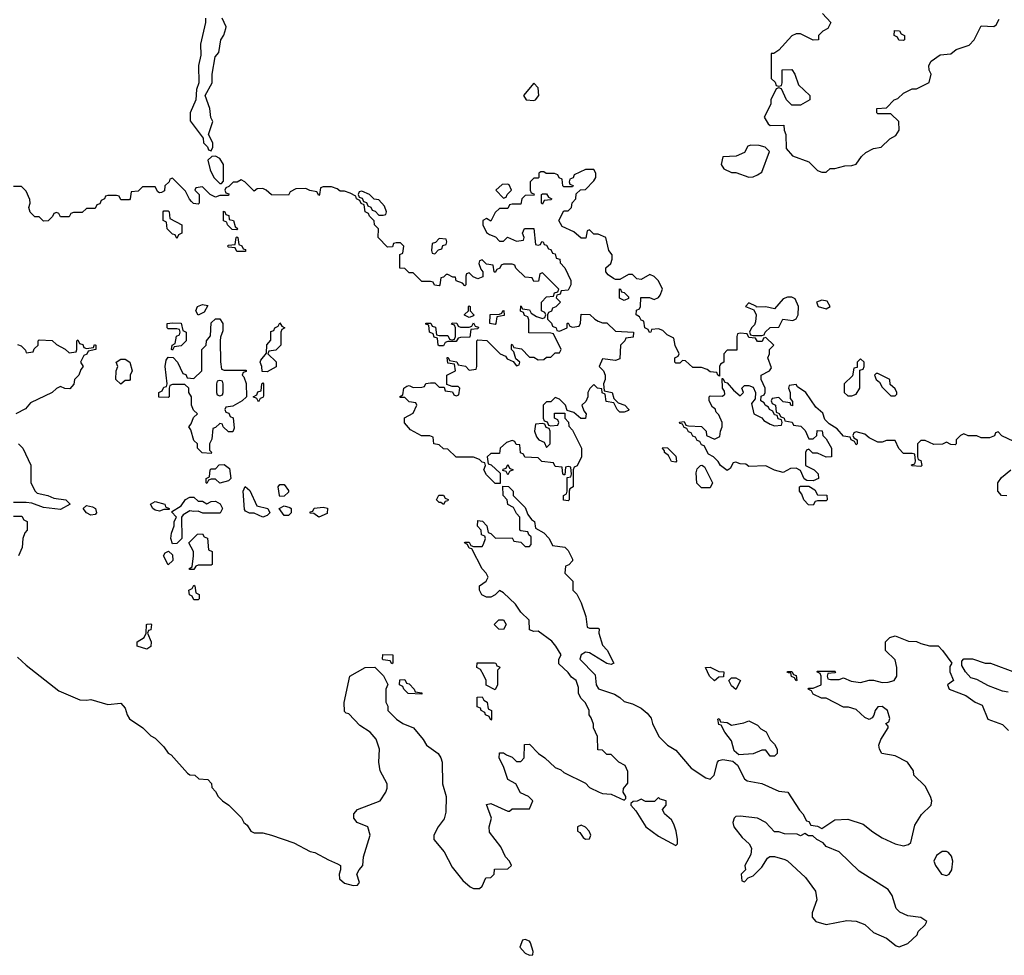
# Model space of a CAD drawing. Header units: inches. Extents: x 2769379 to 2883802, y 684208 to 828654.
# Tile 190 of 256: x 2803560 to 2808138, y 805412 to 809763. Entities that reach past the tile are written whole.
import ezdxf

# ---------------------------------------------------------------- set-up
doc = ezdxf.new("R2010")
doc.units = ezdxf.units.IN
doc.header["$MEASUREMENT"] = 0
doc.layers.add('C8800', color=7, linetype='Continuous')

msp = doc.modelspace()

# ---------------------------------------------------------------- linework, layer by layer
at = {"layer": 'C8800', "color": 2, "elevation": 2}
for points in [[(2804422.8, 809770), (2804422.8, 809750), (2804401, 809650), (2804402, 809598), (2804391, 809550), (2804392, 809470), (2804382, 809438), (2804378, 809390), (2804352, 809330), (2804352.7, 809292.7), (2804412.7, 809212.7), (2804414, 809190), (2804432.7, 809172.7), (2804438, 809158), (2804450, 809154), (2804458, 809170), (2804458, 809190), (2804438, 809230), (2804458, 809290), (2804449.1, 809309.1), (2804444, 809350), (2804422, 809410), (2804455.3, 809470), (2804454, 809510), (2804469.2, 809590), (2804485.2, 809610), (2804495.3, 809670), (2804508.9, 809691.1), (2804518, 809722), (2804519, 809730), (2804501.2, 809770)], [(2807292.7, 809792.7), (2807332, 809750), (2807316.9, 809723.1), (2807294, 809710), (2807274, 809690), (2807274, 809670), (2807250, 809668), (2807190, 809698), (2807170, 809698), (2807150, 809688.7), (2807090, 809622), (2807066, 809606), (2807054, 809606), (2807054, 809490), (2807072.7, 809472.7), (2807078, 809458), (2807090, 809454), (2807102, 809458), (2807106, 809470), (2807106, 809530), (2807150, 809531.3), (2807164.7, 809510), (2807180.7, 809460.7), (2807234, 809410), (2807234, 809390), (2807190, 809366), (2807150, 809366), (2807126, 809390), (2807102, 809442), (2807090, 809446), (2807078, 809442), (2807052, 809390), (2807052, 809370), (2807022, 809310), (2807039.6, 809279.6), (2807050, 809272), (2807112.7, 809272.7), (2807114, 809250), (2807122, 809230), (2807123.6, 809163.6), (2807154, 809130), (2807230, 809102), (2807270, 809062), (2807290, 809054), (2807310, 809054), (2807328.4, 809071.6), (2807350, 809072), (2807396.4, 809083.6), (2807430, 809084.7), (2807448.9, 809091.1), (2807473.6, 809126.4), (2807494, 809146), (2807530, 809164.7), (2807566, 809170), (2807606, 809210), (2807634.6, 809225.4), (2807648.7, 809250), (2807648, 809290), (2807610, 809326), (2807550, 809326), (2807546, 809330), (2807546, 809350), (2807590, 809354), (2807626, 809390), (2807643.1, 809396.9), (2807670, 809422), (2807710, 809442), (2807730, 809442), (2807788.4, 809471.6), (2807798, 809510), (2807788.4, 809528.4), (2807788, 809550), (2807798, 809570), (2807840.4, 809599.6), (2807890, 809604.7), (2807914.6, 809625.4), (2807975.5, 809644.5), (2807998, 809670), (2808030, 809734), (2808090, 809732), (2808100.4, 809739.6), (2808114.6, 809765.4)], [(2808182, 807802), (2808127.3, 807827.3), (2808110, 807846), (2808098, 807842), (2808092, 807828), (2808070, 807818), (2808030, 807818), (2808010, 807828), (2807970, 807828), (2807950, 807838), (2807934, 807830), (2807914, 807810), (2807914, 807790), (2807910, 807786), (2807890, 807788), (2807870, 807798), (2807851.1, 807788.9), (2807810, 807788), (2807770, 807806), (2807750, 807806), (2807734, 807790), (2807734, 807730), (2807738, 807718), (2807750, 807714), (2807754, 807690), (2807750, 807686), (2807708.4, 807688.4), (2807707.3, 807692.7), (2807722, 807698), (2807726, 807710), (2807722, 807742), (2807710, 807746), (2807670, 807746), (2807648.4, 807768.4), (2807630, 807806), (2807590, 807806), (2807570, 807798), (2807550, 807798), (2807510, 807818), (2807490, 807835.3), (2807450, 807846), (2807438, 807842), (2807434, 807830), (2807438, 807818), (2807454, 807810), (2807454, 807790), (2807450, 807786), (2807442, 807802), (2807426, 807810), (2807422, 807822), (2807390, 807826), (2807360.4, 807860.4), (2807323.1, 807883.1), (2807304, 807904), (2807293.6, 807933.6), (2807262, 807962), (2807215.3, 808030), (2807176.4, 808056.4), (2807170, 808066), (2807138, 808062), (2807134, 808050), (2807142, 808030), (2807142, 808002), (2807152.7, 807987.3), (2807152.7, 807967.3), (2807146, 807970), (2807142, 807982), (2807110, 807986), (2807090, 808006), (2807058, 808002), (2807054, 807990), (2807058, 807978), (2807074, 807970), (2807078, 807938), (2807092, 807932), (2807098, 807918), (2807114, 807910), (2807118, 807898), (2807151.6, 807891.6), (2807158, 807878), (2807192.7, 807872.7), (2807212.7, 807852.7), (2807230, 807814), (2807250, 807814), (2807266, 807830), (2807267.3, 807852.7), (2807291.6, 807851.6), (2807294, 807830), (2807310, 807814), (2807334, 807770), (2807334, 807730), (2807310, 807728), (2807270, 807748), (2807248, 807748), (2807230, 807766), (2807218, 807762), (2807214, 807750), (2807214, 807690), (2807254, 807670), (2807272, 807652), (2807274, 807630), (2807250, 807618), (2807220.4, 807620.4), (2807207.3, 807627.3), (2807190, 807666), (2807170, 807678), (2807143.6, 807676.4), (2807110, 807658), (2807070, 807668.7), (2807030, 807688.7), (2806950, 807686), (2806936.4, 807696.4), (2806910, 807698), (2806890, 807706), (2806878, 807702), (2806863.6, 807676.4), (2806850, 807666), (2806818, 807690), (2806808.4, 807708.4), (2806786, 807730), (2806763.1, 807743.1), (2806742, 807782), (2806730, 807786), (2806722, 807802), (2806710, 807806), (2806702, 807822), (2806690, 807826), (2806682, 807842), (2806670, 807846), (2806662, 807862), (2806650, 807866), (2806642, 807882), (2806630, 807886), (2806628, 807892), (2806650, 807894), (2806658, 807878), (2806670, 807874), (2806730, 807872), (2806752, 807850), (2806754, 807830), (2806790, 807812), (2806815.3, 807824.7), (2806818, 807850), (2806826, 807870), (2806826, 807890), (2806810, 807926), (2806798, 807938), (2806794, 807954), (2806782, 807962), (2806766, 807990), (2806766, 808010), (2806770, 808014), (2806827.3, 808012.7), (2806838, 808022), (2806836.4, 808036.4), (2806828, 808050), (2806826, 808094), (2806830, 808094), (2806838, 808078), (2806850, 808074), (2806879.6, 808039.6), (2806910, 808014), (2806926, 808030), (2806918, 808050), (2806930, 808062), (2806950, 808062), (2806970, 808054), (2806982, 808030), (2806979.6, 808000.4), (2806962, 807978), (2806974, 807930), (2807011.3, 807911.3), (2807019.6, 807899.6), (2807050, 807882), (2807070, 807874), (2807102, 807878), (2807106, 807890), (2807102, 807902), (2807087.3, 807907.3), (2807082, 807922), (2807070, 807926), (2807062, 807942), (2807046, 807950), (2807042, 807962), (2807026, 807970), (2807022, 807982), (2807006, 807990), (2807007.3, 808012.7), (2807022, 808018), (2807026, 808030), (2807026, 808050), (2807008, 808090), (2807008, 808110), (2807046, 808130), (2807055.3, 808144.7), (2807038, 808190), (2807046, 808210), (2807046, 808230), (2807066, 808250), (2807030, 808286), (2807018, 808282), (2807012.7, 808267.3), (2806990, 808266), (2806982, 808282), (2806950, 808286), (2806942, 808302), (2806910, 808306), (2806898, 808302), (2806894, 808290), (2806894, 808226), (2806850, 808226), (2806834, 808210), (2806834, 808170), (2806818, 808162), (2806814, 808150), (2806814, 808106), (2806806, 808110), (2806802, 808122), (2806770, 808126), (2806756.4, 808136.4), (2806730, 808146), (2806690, 808146), (2806656.4, 808176.4), (2806642, 808178), (2806630, 808166), (2806610, 808166), (2806606, 808170), (2806606, 808190), (2806622, 808198), (2806626, 808210), (2806608.4, 808248.4), (2806602, 808282), (2806570, 808298), (2806550, 808318), (2806530, 808326), (2806498, 808322), (2806494, 808310), (2806488.4, 808308.4), (2806482, 808322), (2806466, 808330), (2806462, 808362), (2806450, 808366), (2806442, 808382), (2806426, 808390), (2806427.3, 808412.7), (2806442, 808418), (2806446, 808430), (2806448.7, 808471.3), (2806488.4, 808471.6), (2806510, 808462), (2806530, 808472), (2806538, 808482), (2806548.7, 808510), (2806530, 808548.7), (2806510, 808568.7), (2806490, 808579), (2806450, 808555.3), (2806430, 808558), (2806410, 808578), (2806399, 808579), (2806390, 808579), (2806350, 808555.3), (2806330, 808555.3), (2806320.2, 808560.2), (2806296.4, 808576.4), (2806286, 808590), (2806286, 808610), (2806308, 808630), (2806314, 808650), (2806314, 808670), (2806299, 808690), (2806286, 808750), (2806250, 808766), (2806230, 808766), (2806210, 808786), (2806198, 808782), (2806192.7, 808747.3), (2806170, 808748), (2806136.4, 808776.4), (2806082, 808802), (2806066, 808830), (2806090, 808874), (2806110, 808874), (2806126, 808890), (2806128.4, 808911.6), (2806146, 808930), (2806147.3, 808952.7), (2806167.3, 808972.7), (2806190, 808974), (2806230, 809014), (2806238, 809030), (2806238, 809050), (2806230, 809066), (2806190, 809066), (2806138, 809042), (2806132.7, 809027.3), (2806118, 809022), (2806114, 809010), (2806118, 808998), (2806132.7, 808992.7), (2806130, 808986), (2806090, 808986), (2806086, 808990), (2806082, 809022), (2806068, 809028), (2806062, 809042), (2806047.3, 809047.3), (2806008, 809048), (2805996.4, 809056.4), (2805983.6, 809056.4), (2805974, 809050), (2805974, 809030), (2805970, 809026), (2805950, 809026), (2805934, 809010), (2805934, 808970), (2805938, 808958), (2805950, 808954), (2805952.7, 808947.3), (2805910, 808946), (2805894, 808930), (2805890, 808906), (2805850, 808906), (2805838, 808902), (2805830, 808886), (2805790, 808886), (2805770, 808866), (2805750, 808826), (2805730, 808838), (2805714, 808830), (2805714, 808810), (2805730, 808774), (2805743.6, 808763.6), (2805772.7, 808752.7), (2805790, 808734), (2805810, 808734), (2805828, 808752), (2805870, 808734), (2805902, 808738), (2805906, 808750), (2805898, 808770), (2805907.3, 808792.7), (2805950, 808792), (2805958, 808718), (2805970, 808714), (2805982, 808718), (2805988, 808732), (2805994, 808730), (2805998, 808718), (2806010, 808714), (2806018, 808698), (2806030, 808694), (2806038, 808678), (2806050, 808674), (2806054, 808654), (2806072, 808650), (2806072.7, 808632.7), (2806094, 808610), (2806122, 808550), (2806122, 808530), (2806110, 808506), (2806078, 808502), (2806072.7, 808487.3), (2806058, 808482), (2806054, 808470), (2806074, 808450), (2806052.7, 808427.3), (2806038, 808422), (2806032.7, 808407.3), (2806018, 808402), (2806014, 808390), (2806014, 808370), (2806032.7, 808352.7), (2806038, 808338), (2806054, 808330), (2806058, 808318), (2806070, 808314), (2806106, 808330), (2806106, 808350), (2806110, 808354), (2806118, 808338), (2806130, 808334), (2806162, 808338), (2806167.3, 808352.7), (2806170, 808394), (2806211.6, 808391.6), (2806234, 808370), (2806250, 808362), (2806270, 808354), (2806290, 808354), (2806330, 808314), (2806414, 808310), (2806412.7, 808287.3), (2806378, 808282), (2806374, 808270), (2806354, 808250), (2806350, 808186), (2806330, 808178), (2806270, 808186), (2806254, 808150), (2806274, 808130), (2806282, 808110), (2806282, 808090), (2806274, 808070), (2806278, 808038), (2806314, 808030), (2806322, 808002), (2806342, 807982), (2806374, 807970), (2806392, 807950), (2806390, 807946), (2806370, 807938), (2806350, 807938), (2806338, 807950), (2806322, 807982), (2806287.3, 807987.3), (2806282, 808022), (2806268.4, 808028.4), (2806266, 808046), (2806246, 808050), (2806230, 808066), (2806211.6, 808048.4), (2806202, 808030), (2806202, 808010), (2806192.7, 807987.3), (2806174, 807970), (2806183.6, 807943.6), (2806194, 807930), (2806190, 807908), (2806168.4, 807908.4), (2806136.4, 807936.4), (2806106, 807946), (2806098, 807970), (2806070, 807998), (2806050, 808006), (2806030, 807986), (2806010, 807986), (2805994, 807970), (2805994, 807910), (2805998, 807898), (2806012.7, 807892.7), (2806018, 807878), (2806030, 807874), (2806062, 807878), (2806066, 807890), (2806062, 807902), (2806046, 807910), (2806047.3, 807932.7), (2806094, 807934), (2806094, 807910), (2806111.6, 807891.6), (2806112.7, 807872.7), (2806130, 807854), (2806172, 807770), (2806172, 807730), (2806151.6, 807688.4), (2806138, 807682), (2806134, 807670), (2806134, 807590), (2806118, 807582), (2806114, 807570), (2806114, 807530), (2806110, 807526), (2806088.9, 807528.9), (2806088, 807550), (2806102, 807558), (2806106, 807570), (2806106, 807634), (2806122, 807638), (2806126, 807650), (2806122, 807682), (2806110, 807686), (2806098, 807682), (2806094, 807646), (2806090, 807646), (2806086, 807650), (2806082, 807682), (2806050, 807686), (2806042, 807702), (2805988.4, 807708.4), (2805970, 807726), (2805908.4, 807728.4), (2805902, 807742), (2805888.4, 807748.4), (2805886, 807786), (2805868.4, 807788.4), (2805862, 807802), (2805850, 807806), (2805823.6, 807796.4), (2805794, 807770), (2805790, 807746), (2805750, 807746), (2805734, 807730), (2805738, 807698), (2805752.7, 807692.7), (2805794, 807654), (2805794, 807606), (2805770, 807606), (2805730, 807646), (2805718, 807670), (2805726, 807690), (2805722, 807702), (2805710, 807706), (2805698, 807718), (2805670, 807728), (2805590, 807728), (2805550, 807766), (2805530, 807768), (2805510, 807786), (2805486, 807790), (2805482, 807822), (2805467.3, 807827.3), (2805428.4, 807828.4), (2805376.4, 807856.4), (2805348.4, 807888.4), (2805348.4, 807911.6), (2805390, 807934), (2805406, 807970), (2805402, 807982), (2805370, 807986), (2805350, 808006), (2805330, 808006), (2805326, 808010), (2805342, 808018), (2805346, 808050), (2805360.4, 808059.6), (2805370, 808062), (2805390, 808052), (2805430, 808054), (2805442, 808058), (2805448.4, 808071.6), (2805470, 808074), (2805490, 808074), (2805510, 808054), (2805534, 808054), (2805538, 808038), (2805572.7, 808032.7), (2805578, 808018), (2805590, 808014), (2805602, 808018), (2805606, 808050), (2805598, 808058), (2805570, 808058), (2805546, 808066), (2805546, 808110), (2805586, 808130), (2805582, 808162), (2805550, 808166), (2805548, 808192), (2805552.7, 808192.7), (2805558, 808178), (2805592.7, 808172.7), (2805598, 808158), (2805632.7, 808152.7), (2805650, 808134), (2805682, 808138), (2805686, 808150), (2805686, 808270), (2805690, 808274), (2805731.6, 808271.6), (2805794, 808210), (2805818, 808198), (2805826.4, 808186.4), (2805854, 808174), (2805870, 808154), (2805882, 808158), (2805886, 808170), (2805866, 808186), (2805858, 808218), (2805846, 808230), (2805846, 808250), (2805850, 808254), (2805858, 808238), (2805892.7, 808232.7), (2805930, 808194), (2805950, 808194), (2805970, 808182), (2805996.4, 808183.6), (2806010, 808194), (2806030, 808194), (2806050, 808214), (2806070, 808214), (2806078, 808230), (2806042, 808302), (2806030, 808306), (2805927.3, 808307.3), (2805927.3, 808367.3), (2805922, 808382), (2805907.3, 808387.3), (2805902, 808402), (2805888, 808408), (2805890, 808432), (2805898, 808418), (2805930, 808414), (2805938, 808398), (2805963.6, 808383.6), (2805990, 808374), (2806002, 808378), (2806006, 808390), (2806002, 808402), (2805986, 808410), (2805986, 808450), (2806010, 808474), (2806042, 808478), (2806047.3, 808492.7), (2806062, 808498), (2806066, 808510), (2805990, 808586), (2805978, 808582), (2805972.7, 808547.3), (2805950, 808546), (2805942, 808562), (2805910, 808566), (2805867.3, 808607.3), (2805862, 808622), (2805850, 808626), (2805810, 808626), (2805798, 808622), (2805792.7, 808607.3), (2805778, 808602), (2805770, 808588), (2805766, 808590), (2805762, 808622), (2805730, 808626), (2805710, 808646), (2805698, 808642), (2805694, 808630), (2805703.6, 808603.6), (2805714, 808590), (2805712.7, 808567.3), (2805690, 808558), (2805668, 808568), (2805650, 808586), (2805638, 808582), (2805634, 808570), (2805634, 808530), (2805630, 808526), (2805618, 808538), (2805588.9, 808548.9), (2805586, 808566), (2805574, 808566), (2805550, 808578), (2805542, 808578), (2805530, 808566), (2805518, 808562), (2805514, 808530), (2805510, 808526), (2805488.4, 808528.4), (2805482, 808542), (2805470, 808546), (2805430, 808546), (2805390, 808586), (2805370, 808586), (2805350, 808606), (2805327.3, 808607.3), (2805328, 808672), (2805342, 808678), (2805346, 808710), (2805330, 808726), (2805310, 808726), (2805298, 808722), (2805292.7, 808707.3), (2805270, 808706), (2805226, 808750), (2805228, 808790), (2805208.7, 808808.7), (2805207.3, 808827.3), (2805186, 808850), (2805182, 808862), (2805166, 808870), (2805162, 808902), (2805148, 808908), (2805142, 808922), (2805126, 808930), (2805122, 808942), (2805096.4, 808956.4), (2805070, 808966), (2805050, 808966), (2805036.4, 808976.4), (2805010, 808986), (2804970, 808986), (2804958, 808982), (2804954, 808950), (2804950, 808946), (2804942, 808962), (2804908.4, 808968.4), (2804890, 808978), (2804843.6, 808976.4), (2804818, 808962), (2804810, 808948), (2804730, 808948.7), (2804706, 808970), (2804690, 808978), (2804663.6, 808976.4), (2804650, 808966), (2804606, 809010), (2804590, 809018), (2804571.6, 809008.4), (2804552.7, 809007.3), (2804532.7, 808987.3), (2804518, 808982), (2804514, 808970), (2804518, 808958), (2804532.7, 808952.7), (2804530, 808946), (2804490, 808946), (2804470, 808938), (2804446, 808950), (2804410, 808986), (2804378, 808982), (2804374, 808970), (2804394, 808950), (2804394, 808910), (2804390, 808906), (2804368.4, 808908.4), (2804358, 808918), (2804348.4, 808928.4), (2804330, 808966), (2804270, 809026), (2804258, 809022), (2804254, 809010), (2804234, 808990), (2804232.7, 808967.3), (2804219.6, 808960.4), (2804210, 808958), (2804202, 808962), (2804190, 808986), (2804130, 808986), (2804110, 808966), (2804078, 808962), (2804074, 808930), (2804070, 808926), (2804030, 808926), (2804022, 808942), (2804010, 808946), (2803970, 808946), (2803958, 808942), (2803954, 808930), (2803938, 808922), (2803932.7, 808907.3), (2803918, 808902), (2803910, 808886), (2803870, 808886), (2803850, 808866), (2803810, 808866), (2803798, 808862), (2803790, 808846), (2803750, 808846), (2803742, 808862), (2803730, 808866), (2803718, 808862), (2803712.7, 808847.3), (2803691.6, 808828.4), (2803670, 808826), (2803650, 808846), (2803630, 808846), (2803608.4, 808868.4), (2803602, 808890), (2803608, 808910), (2803607.3, 808927.3), (2803590, 808966), (2803567.3, 808987.3), (2803530, 808988)], [(2803550, 808252), (2803566.4, 808246.4), (2803586.4, 808226.4), (2803590, 808214), (2803622, 808218), (2803627.3, 808232.7), (2803646, 808250), (2803646, 808270), (2803650, 808274), (2803710, 808272), (2803730, 808252), (2803771.6, 808231.6), (2803790, 808214), (2803822, 808218), (2803826, 808230), (2803826, 808270), (2803830, 808274), (2803838, 808258), (2803852.7, 808252.7), (2803858, 808238), (2803870, 808234), (2803902, 808238), (2803907.3, 808252.7), (2803914, 808250), (2803914, 808230), (2803878, 808222), (2803872, 808208), (2803858, 808202), (2803842, 808170), (2803854, 808150), (2803843.6, 808136.4), (2803834, 808110), (2803814, 808090), (2803811.6, 808068.4), (2803792.7, 808047.3), (2803770, 808048), (2803750, 808058), (2803730, 808048), (2803710.9, 808029.1), (2803610, 807982), (2803586, 807954), (2803542, 807930)], [(2803554, 807790), (2803574, 807770), (2803611.6, 807691.6), (2803612, 807610), (2803632, 807570), (2803641, 807561), (2803690, 807551), (2803718, 807538), (2803774, 807530), (2803794, 807510), (2803750, 807485.2), (2803670, 807495.3), (2803615.3, 807515.3), (2803590, 807518), (2803530, 807518)], [(2808150, 807548.7), (2808126, 807550), (2808108, 807570), (2808108.7, 807610), (2808125.6, 807634.4), (2808168, 807670)], [(2803550, 806798.8), (2803590, 806761), (2803742, 806642), (2803839.6, 806599.6), (2803870, 806598), (2803890, 806602), (2803970, 806578), (2804030, 806584.7), (2804050, 806562), (2804058.8, 806530), (2804070, 806511.3), (2804132, 806470), (2804170, 806432), (2804190, 806422), (2804230, 806382), (2804250, 806352), (2804263.6, 806343.6), (2804339.6, 806259.6), (2804350, 806252), (2804374, 806250), (2804392.7, 806232.7), (2804434, 806230), (2804451.6, 806211.6), (2804452.7, 806192.7), (2804470, 806174), (2804482, 806150), (2804502, 806130), (2804532, 806110), (2804591.1, 806051.1), (2804602, 806030), (2804616.9, 806016.9), (2804634, 805990), (2804650, 805982), (2804690, 805982), (2804730, 805971), (2804834.6, 805934.6), (2804910, 805894.8), (2804932, 805890), (2804995.3, 805855.3), (2805038, 805838), (2805052, 805830), (2805052, 805810), (2805044.9, 805790), (2805047, 805767), (2805070, 805748), (2805110, 805736), (2805130, 805738), (2805139, 805750), (2805128, 805790), (2805138, 805810), (2805155.3, 805830), (2805159, 805870), (2805188.7, 805970), (2805178, 806010), (2805129.2, 806030), (2805112.7, 806050), (2805112.7, 806070), (2805130, 806090.5), (2805235.3, 806130), (2805262, 806170), (2805268.7, 806190), (2805268.7, 806210), (2805236, 806270), (2805229.3, 806310), (2805232.7, 806370), (2805217.5, 806417.5), (2805190, 806449.2), (2805140.7, 806480.7), (2805090, 806535.3), (2805078, 806538), (2805070, 806546), (2805068.4, 806588.4), (2805095.3, 806710), (2805166, 806750), (2805211.6, 806751.6), (2805251.3, 806711.3), (2805272, 806672), (2805262, 806650), (2805262, 806590), (2805272, 806570), (2805272, 806550), (2805312, 806510), (2805342, 806490), (2805390.6, 806470.6), (2805436.1, 806416.1), (2805451, 806390), (2805506, 806350), (2805518, 806330), (2805524.7, 806310), (2805526, 806210), (2805542, 806150), (2805541.6, 806078.4), (2805532.8, 806047.2), (2805506, 806010), (2805484.7, 805970), (2805486, 805950), (2805533, 805893), (2805570, 805822), (2805619.6, 805759.6), (2805654, 805730), (2805670, 805722), (2805690, 805722), (2805698, 805722), (2805710, 805734), (2805727.3, 805772.7), (2805750, 805774), (2805766, 805790), (2805767.3, 805812.7), (2805830, 805814), (2805846, 805830), (2805838, 805850), (2805818, 805870), (2805796.4, 805916.4), (2805744, 805984), (2805742, 806010), (2805754, 806050), (2805730, 806114), (2805750, 806118), (2805830, 806082), (2805838, 806082), (2805850, 806094), (2805930, 806094), (2805946, 806130), (2805926, 806150), (2805888, 806168), (2805866, 806210), (2805829, 806229), (2805808.7, 806290), (2805788.9, 806328.9), (2805790, 806354), (2805810, 806354), (2805823.6, 806343.6), (2805850, 806334), (2805870, 806314), (2805890, 806314), (2805906, 806330), (2805907.3, 806392.7), (2805930, 806394), (2805972, 806350), (2806002, 806330), (2806050, 806284.7), (2806075.3, 806275.3), (2806090, 806262), (2806190, 806212), (2806210, 806192), (2806254, 806170), (2806270, 806164.7), (2806310, 806162), (2806370, 806134), (2806378, 806142), (2806378, 806150), (2806366, 806170), (2806367.3, 806187.3), (2806387.3, 806212.7), (2806387.3, 806267.3), (2806375.3, 806295.3), (2806346, 806310), (2806310, 806346), (2806290, 806346), (2806270, 806366), (2806247.3, 806367.3), (2806246, 806430), (2806228, 806470), (2806227.3, 806487.3), (2806216.4, 806516.4), (2806208, 806530), (2806208, 806550), (2806190, 806586), (2806170, 806606), (2806158, 806630), (2806158, 806658), (2806148, 806690), (2806125.6, 806705.6), (2806110, 806728), (2806067.3, 806767.3), (2806066, 806790), (2806078, 806810), (2806053.2, 806850), (2806033.4, 806873.4), (2805970, 806919), (2805950, 806918), (2805930, 806926), (2805928, 806970), (2805890, 807008), (2805864.7, 807044.7), (2805810, 807098), (2805790, 807108), (2805770, 807088), (2805750, 807078), (2805730, 807078), (2805708.9, 807088.9), (2805698, 807110), (2805698, 807130), (2805728.4, 807151.6), (2805738, 807170), (2805728.7, 807190), (2805709.4, 807209.4), (2805662, 807302), (2805650, 807306), (2805642, 807322), (2805628.7, 807330), (2805630, 807334), (2805650, 807334), (2805658, 807318), (2805670, 807314), (2805710, 807314), (2805716.4, 807323.6), (2805726, 807350), (2805722, 807362), (2805707.3, 807367.3), (2805706, 807390), (2805688.4, 807408.4), (2805690, 807434), (2805711.1, 807431.1), (2805732, 807410), (2805738, 807378), (2805750, 807374), (2805772.7, 807352.7), (2805850, 807354), (2805858, 807338), (2805890, 807334), (2805910, 807314), (2805930, 807314), (2805938, 807322), (2805938, 807358), (2805927.3, 807367.3), (2805922, 807382), (2805890, 807386), (2805886, 807390), (2805886, 807450), (2805870, 807466), (2805855.3, 807495.3), (2805828.9, 807508.9), (2805826, 807530), (2805808, 807550), (2805806, 807594), (2805832.7, 807592.7), (2805854, 807570), (2805854, 807550), (2805910, 807494), (2805922, 807462), (2805939.6, 807439.6), (2805954, 807430), (2805958, 807398), (2805996.9, 807376.9), (2806022, 807350), (2806038, 807318), (2806094, 807310), (2806110, 807294), (2806130, 807254), (2806130, 807246), (2806112.7, 807227.3), (2806098, 807222), (2806094, 807190), (2806132, 807152), (2806132, 807110), (2806150.9, 807090.9), (2806170.7, 807050.7), (2806192.7, 806987.3), (2806198, 806938), (2806210, 806934), (2806250, 806934), (2806254, 806930), (2806252, 806910), (2806270, 806854), (2806291, 806831), (2806322, 806770), (2806310, 806764), (2806289.4, 806769.4), (2806210, 806819), (2806190, 806822), (2806171.1, 806808.9), (2806164.7, 806790), (2806235.9, 806715.9), (2806241, 806670), (2806250.8, 806650.8), (2806326, 806626), (2806351.1, 806611.1), (2806370, 806592), (2806410, 806582), (2806450, 806562), (2806478, 806538), (2806495.3, 806515.3), (2806502, 806490), (2806532, 806430), (2806572, 806390), (2806610, 806366), (2806682.3, 806282.3), (2806750, 806237.3), (2806770, 806230.8), (2806789.2, 806250), (2806804, 806310), (2806810, 806318), (2806830, 806322.8), (2806875.3, 806315.3), (2806896.8, 806296.8), (2806930, 806232), (2806942.8, 806222.8), (2807010, 806211), (2807090, 806176), (2807131.1, 806171.1), (2807186.4, 806086.4), (2807202, 806070), (2807218, 806038), (2807230, 806034), (2807238, 806018), (2807270, 806012), (2807290, 806002), (2807350, 806042), (2807410, 806044.7), (2807482, 806022), (2807526.2, 805986.2), (2807570, 805958.8), (2807630, 805931), (2807670, 805921), (2807692.9, 805927.1), (2807703.1, 805936.9), (2807722, 806018), (2807753.6, 806066.4), (2807798, 806110), (2807802, 806130), (2807795.3, 806150), (2807770, 806198), (2807718, 806250), (2807715.3, 806270), (2807688, 806310), (2807630, 806339), (2807568, 806350), (2807558, 806370), (2807555.3, 806390), (2807564.7, 806415.3), (2807598, 806470), (2807598, 806478), (2807588, 806490), (2807602, 806498), (2807606, 806514), (2807595.3, 806550), (2807570, 806568.7), (2807550, 806568), (2807538, 806550), (2807531.6, 806528.4), (2807523.6, 806516.4), (2807510, 806508), (2807490, 806518), (2807450, 806555.3), (2807414, 806566), (2807390, 806566), (2807310, 806608), (2807288.4, 806608.4), (2807250, 806626), (2807242, 806642), (2807226, 806650), (2807230, 806654), (2807250, 806654), (2807286, 806670), (2807286, 806710), (2807282, 806722), (2807266, 806730), (2807270, 806734), (2807350, 806734), (2807354, 806730), (2807350, 806726), (2807318, 806722), (2807314, 806710), (2807318, 806698), (2807330, 806694), (2807370, 806694), (2807390, 806702), (2807426.4, 806686.4), (2807470, 806681), (2807510, 806692), (2807530, 806692), (2807570, 806681), (2807598, 806682), (2807626, 806690), (2807638, 806710), (2807638, 806750), (2807630, 806786), (2807586, 806830), (2807586, 806870), (2807606, 806890), (2807630, 806898), (2807692.7, 806872.7), (2807730, 806872), (2807750, 806862), (2807790, 806852), (2807830, 806852), (2807851.3, 806830), (2807894, 806770), (2807885.4, 806754.6), (2807884.7, 806730), (2807902, 806690), (2807874, 806670), (2807882, 806650), (2807959.8, 806619.8), (2808002, 806590), (2808034.8, 806574.8), (2808062, 806510), (2808130, 806484.7), (2808158, 806458)], [(2803530, 807454), (2803570, 807454), (2803578, 807438), (2803594, 807430), (2803594, 807390), (2803583.6, 807376.4), (2803574, 807350), (2803571.6, 807308.4), (2803554, 807270)], [(2808156.2, 806636.2), (2808130, 806640.9), (2808065.1, 806665.1), (2808010, 806694), (2807982, 806702), (2807958, 806730), (2807940.4, 806760.4), (2807940.4, 806779.6), (2807950, 806791.3), (2807990, 806791.3), (2808050, 806771.3), (2808074, 806770), (2808190, 806726.8)]]:
    msp.add_lwpolyline(points, dxfattribs=at)
for points in [[(2807670, 809666), (2807648.4, 809668.4), (2807642, 809682), (2807626, 809690), (2807627.3, 809712.7), (2807651.6, 809711.6), (2807658, 809698), (2807674, 809690), (2807674, 809670)], [(2805950, 809468), (2805902, 809410), (2805914, 809390), (2805950, 809386.8), (2805958, 809390), (2805974, 809410), (2805970, 809446)], [(2806959.6, 809180.4), (2806945.4, 809174.6), (2806930, 809146), (2806891.6, 809128.4), (2806830, 809126), (2806822, 809090), (2806834, 809070), (2806870, 809052), (2806890, 809052), (2806950, 809031.3), (2806970, 809032), (2806990, 809042), (2807010, 809054), (2807046, 809150), (2807026, 809170), (2806998, 809178)], [(2804470, 809128), (2804452.7, 809127.3), (2804434, 809110), (2804445.4, 809065.4), (2804462, 809030), (2804490, 809002), (2804498, 809002), (2804507.3, 809012.7), (2804508, 809090), (2804490, 809118)], [(2805830, 808998), (2805803.6, 808996.4), (2805774, 808970), (2805810, 808934), (2805822, 808938), (2805826, 808950), (2805846, 808970), (2805835.3, 808995.3)], [(2805150, 808966), (2805138, 808962), (2805134, 808950), (2805138, 808938), (2805152.7, 808932.7), (2805158, 808918), (2805172.7, 808912.7), (2805178, 808898), (2805192, 808892), (2805198, 808878), (2805212.7, 808872.7), (2805230, 808854), (2805250, 808854), (2805262, 808858), (2805266, 808870), (2805256.4, 808896.4), (2805230, 808926), (2805208, 808928), (2805186, 808950)], [(2805990, 808906), (2805986, 808910), (2805986, 808950), (2805990, 808954), (2806010, 808954), (2806018, 808938), (2806034, 808930), (2806030, 808926), (2805998, 808922)], [(2804290, 808746), (2804282, 808762), (2804270, 808766), (2804246, 808790), (2804242, 808822), (2804226, 808830), (2804226, 808870), (2804230, 808874), (2804250, 808874), (2804254, 808870), (2804258, 808838), (2804314, 808810), (2804314, 808770), (2804298, 808762)], [(2804570, 808786), (2804547.3, 808787.3), (2804526, 808810), (2804522, 808822), (2804507.3, 808827.3), (2804507.3, 808872.7), (2804514, 808870), (2804518, 808858), (2804532, 808852), (2804534, 808834), (2804554, 808830), (2804562, 808802), (2804574, 808790)], [(2804570, 808686), (2804562, 808702), (2804530, 808706), (2804526, 808710), (2804530, 808714), (2804562, 808718), (2804566, 808750), (2804570, 808754), (2804574, 808750), (2804578, 808718), (2804592, 808712), (2804598, 808698), (2804610, 808694), (2804610, 808686)], [(2805510, 808746), (2805492.7, 808727.3), (2805478, 808722), (2805474, 808690), (2805478, 808678), (2805490, 808674), (2805507.3, 808692.7), (2805522, 808698), (2805527.3, 808712.7), (2805542, 808718), (2805546, 808730), (2805542, 808742)], [(2806370, 808458), (2806348.7, 808468.7), (2806348.7, 808511.3), (2806354, 808510), (2806358, 808498), (2806370, 808494), (2806390, 808474), (2806390, 808466)], [(2804390, 808388.7), (2804378, 808410), (2804386, 808430), (2804410, 808438), (2804434, 808434), (2804416.9, 808403.1)], [(2805650, 808378), (2805628.4, 808388.4), (2805628.4, 808391.6), (2805646, 808410), (2805646, 808430), (2805650, 808432), (2805654, 808430), (2805654, 808410), (2805672, 808390), (2805670, 808386)], [(2807150, 808473.2), (2807130, 808472.7), (2807110, 808465.2), (2807070, 808418), (2807030, 808428), (2806986, 808426), (2806986, 808430), (2806950, 808446), (2806934, 808430), (2806974, 808414), (2806984.7, 808390), (2806982, 808358), (2806976, 808344), (2806962, 808330), (2806954, 808310), (2806958, 808298), (2806970, 808294), (2807010, 808294), (2807022, 808298), (2807026, 808310), (2807050, 808332), (2807090, 808334), (2807108.7, 808371.3), (2807155.3, 808364.7), (2807170, 808372), (2807179, 808390), (2807181.2, 808430), (2807165.2, 808465.2)], [(2807290, 808459), (2807264.7, 808450), (2807272, 808430), (2807310, 808418), (2807328, 808430), (2807313.8, 808453.8)], [(2805770, 808346), (2805746, 808350), (2805747.3, 808392.7), (2805790, 808394), (2805802, 808398), (2805806, 808410), (2805811.6, 808411.6), (2805812.7, 808387.3), (2805778, 808382), (2805774, 808350)], [(2804530, 807846), (2804506, 807870), (2804502, 807882), (2804490, 807886), (2804470, 807866), (2804458, 807862), (2804452.7, 807812.7), (2804442, 807790), (2804442, 807762), (2804451.6, 807751.6), (2804450, 807746), (2804408.4, 807748.4), (2804386, 807770), (2804386, 807790), (2804370, 807806), (2804355.3, 807855.3), (2804346, 807870), (2804356.4, 807883.6), (2804367.3, 807912.7), (2804386, 807930), (2804368, 807948), (2804358, 807970), (2804358, 808010), (2804346, 808030), (2804346, 808050), (2804327.3, 808067.3), (2804270, 808066), (2804258, 808062), (2804254, 808050), (2804254, 808010), (2804250, 808006), (2804207.3, 808007.3), (2804206, 808030), (2804222, 808038), (2804230, 808054), (2804242, 808058), (2804246, 808070), (2804235.3, 808150), (2804240.4, 808179.6), (2804250, 808194), (2804272.7, 808192.7), (2804294, 808170), (2804318, 808118), (2804332.7, 808112.7), (2804338, 808098), (2804370, 808094), (2804406, 808130), (2804406, 808230), (2804426, 808250), (2804428, 808270), (2804447.3, 808292.7), (2804450, 808354), (2804470, 808372), (2804490, 808372), (2804504.7, 808350), (2804503.6, 808316.4), (2804492.7, 808287.3), (2804492, 808270), (2804492.7, 808172.7), (2804498, 808138), (2804510, 808134), (2804612.7, 808132.7), (2804612.7, 808127.3), (2804598, 808122), (2804594, 808110), (2804602, 808102), (2804612, 808072), (2804614, 808010), (2804594, 807990), (2804550, 807966), (2804518, 807962), (2804514, 807950), (2804518, 807938), (2804532.7, 807932.7), (2804538, 807918), (2804551.6, 807911.6), (2804556.9, 807863.1), (2804550, 807846)], [(2804270, 808226), (2804266, 808230), (2804268, 808250), (2804282, 808258), (2804288, 808292), (2804302, 808298), (2804306, 808310), (2804302, 808322), (2804290, 808326), (2804250, 808326), (2804246, 808330), (2804246, 808350), (2804270, 808354), (2804310, 808352), (2804318, 808318), (2804334, 808310), (2804334, 808270), (2804310, 808246), (2804278, 808242)], [(2804710, 808126), (2804687.3, 808127.3), (2804686, 808150), (2804678, 808170), (2804680.4, 808179.6), (2804707.3, 808212.7), (2804708.4, 808251.6), (2804727.3, 808272.7), (2804727.3, 808312.7), (2804742, 808318), (2804746, 808330), (2804762, 808338), (2804770, 808354), (2804778, 808338), (2804792, 808330), (2804778, 808322), (2804774, 808310), (2804774, 808250), (2804750, 808226), (2804718, 808222), (2804714, 808210), (2804751.6, 808171.6), (2804751.6, 808148.4)], [(2805510, 808246), (2805506, 808250), (2805502, 808282), (2805487.3, 808287.3), (2805482, 808302), (2805466, 808310), (2805462, 808342), (2805448, 808348), (2805448, 808352), (2805471.6, 808351.6), (2805478, 808338), (2805492.7, 808332.7), (2805498, 808298), (2805510, 808294), (2805550, 808294), (2805558, 808278), (2805570, 808274), (2805582, 808278), (2805586, 808290), (2805586, 808330), (2805582, 808342), (2805567.3, 808347.3), (2805570, 808354), (2805591.6, 808351.6), (2805598, 808338), (2805610, 808334), (2805650, 808334), (2805662, 808338), (2805670, 808354), (2805678, 808338), (2805692.7, 808332.7), (2805690, 808326), (2805658, 808322), (2805652.7, 808287.3), (2805610, 808286), (2805598, 808282), (2805590, 808266), (2805550, 808266), (2805538, 808262), (2805530, 808246)], [(2804030, 808068), (2804006, 808090), (2804008, 808130), (2804015.3, 808150), (2804008, 808170), (2804030, 808184.7), (2804050, 808184.7), (2804072, 808170), (2804082, 808130), (2804074, 808110), (2804074, 808090), (2804070, 808086), (2804050, 808086)], [(2807470, 808186), (2807454, 808170), (2807454, 808146), (2807438, 808142), (2807432.7, 808107.3), (2807394, 808070), (2807394, 808030), (2807410, 808014), (2807430, 808014), (2807450, 808022), (2807466, 808050), (2807466, 808134), (2807482, 808138), (2807486, 808150), (2807486, 808170)], [(2807550, 808118), (2807542, 808118), (2807534, 808110), (2807542, 808090), (2807558, 808078), (2807570, 808054), (2807610, 808014), (2807630, 808014), (2807638, 808022), (2807638, 808030), (2807630, 808046), (2807607.3, 808067.3), (2807606, 808090)], [(2804490, 808086), (2804478, 808082), (2804474, 808070), (2804474, 808030), (2804478, 808018), (2804490, 808014), (2804502, 808018), (2804506, 808030), (2804506, 808070), (2804502, 808082)], [(2804670, 807986), (2804662, 808002), (2804646, 808010), (2804662, 808018), (2804667.3, 808032.7), (2804682, 808038), (2804686, 808070), (2804690, 808074), (2804694, 808070), (2804692.7, 808012.7), (2804690, 808006), (2804678, 808002)], [(2805990, 807886), (2805958, 807882), (2805954, 807850), (2805963.6, 807823.6), (2805974, 807810), (2805998, 807798), (2806010, 807774), (2806026, 807790), (2806026, 807850), (2806022, 807862), (2806007.3, 807867.3), (2806002, 807882)], [(2806610, 807706), (2806590, 807708), (2806576.4, 807736.4), (2806558, 807750), (2806558, 807758), (2806548, 807770), (2806550, 807774), (2806571.6, 807771.6), (2806610, 807734), (2806614, 807710)], [(2804490, 807608), (2804470, 807626), (2804450, 807626), (2804438, 807622), (2804430, 807606), (2804426, 807610), (2804426, 807630), (2804442, 807638), (2804446, 807670), (2804450, 807674), (2804470, 807674), (2804487.3, 807692.7), (2804510, 807694), (2804535.3, 807675.3), (2804542, 807630), (2804530, 807618)], [(2805830, 807646), (2805822, 807662), (2805806, 807666), (2805807.3, 807672.7), (2805822, 807678), (2805830, 807694), (2805838, 807678), (2805854, 807670), (2805838, 807662)], [(2806730, 807586), (2806708.4, 807608.4), (2806704.7, 807655.3), (2806710, 807674), (2806726, 807690), (2806731.3, 807691.3), (2806743.6, 807683.6), (2806782, 807610), (2806770, 807586)], [(2804690, 807449), (2804650, 807468), (2804628.4, 807468.4), (2804610, 807478), (2804605.2, 807485.2), (2804598, 807570), (2804608, 807592), (2804630, 807574), (2804662.8, 807502.8), (2804714, 807490), (2804722, 807470), (2804710, 807458)], [(2804770, 807546), (2804768, 807550), (2804762, 807590), (2804770, 807602), (2804790, 807602), (2804810, 807574), (2804810, 807566), (2804790, 807548)], [(2807250, 807506), (2807227.3, 807507.3), (2807206, 807530), (2807196.4, 807556.4), (2807186, 807570), (2807186, 807590), (2807190, 807594), (2807230, 807594), (2807256.9, 807576.9), (2807270, 807554), (2807312.7, 807552.7), (2807314, 807530), (2807310, 807526), (2807270, 807526), (2807258, 807522)], [(2804210, 807478), (2804190, 807482), (2804178, 807490), (2804168, 807510), (2804190, 807522), (2804234, 807510), (2804238, 807498), (2804254, 807490), (2804254, 807486), (2804250, 807486), (2804230, 807486)], [(2804390, 807524.7), (2804410, 807524.7), (2804430, 807512), (2804450, 807522), (2804470, 807524.7), (2804491.1, 807511.1), (2804502, 807490), (2804491.6, 807468.4), (2804411.6, 807468.4), (2804390, 807478), (2804370, 807475.3), (2804350, 807479), (2804319.6, 807460.4), (2804312, 807450), (2804314, 807350), (2804290, 807328), (2804270, 807326), (2804262, 807350), (2804264.7, 807375.3), (2804278, 807410), (2804278, 807430), (2804288, 807450), (2804266, 807474), (2804310, 807502), (2804330, 807532), (2804350, 807542), (2804370, 807542)], [(2805530, 807508.7), (2805518, 807518), (2805510, 807518), (2805498, 807530), (2805508.4, 807551.6), (2805530, 807552), (2805538, 807538), (2805551.6, 807531.6), (2805550, 807526), (2805538, 807522)], [(2803890, 807459), (2803869.5, 807469.5), (2803855.3, 807490), (2803870, 807504.7), (2803898, 807498), (2803911.3, 807490), (2803916, 807470), (2803910, 807462)], [(2804790, 807458), (2804766, 807490), (2804790, 807502), (2804815.3, 807495.3), (2804822, 807490), (2804822, 807470), (2804810, 807458)], [(2804950, 807449), (2804927.3, 807467.3), (2804910, 807468), (2804910, 807474), (2804922, 807478), (2804929, 807491), (2804970, 807496), (2804990.8, 807490.8), (2804990, 807466)], [(2804350, 807206), (2804346, 807210), (2804362, 807218), (2804368, 807270), (2804368, 807290), (2804346, 807330), (2804386, 807370), (2804410, 807372), (2804418, 807358), (2804432.7, 807352.7), (2804438, 807298), (2804454, 807290), (2804454, 807230), (2804450, 807226), (2804390, 807226), (2804378, 807222), (2804370, 807206)], [(2804250, 807228), (2804228.7, 807270), (2804236.4, 807283.6), (2804252, 807292), (2804270, 807274), (2804271.3, 807248.7)], [(2804370, 807066), (2804362, 807082), (2804348.4, 807088.4), (2804346, 807110), (2804362, 807118), (2804370, 807134), (2804374, 807130), (2804378, 807098), (2804394, 807090), (2804394, 807070), (2804390, 807066)], [(2805810, 806928), (2805788.4, 806928.4), (2805766, 806950), (2805788.4, 806971.6), (2805810, 806972), (2805822, 806950)], [(2804150, 806835.3), (2804106, 806850), (2804106, 806870), (2804138, 806890), (2804148, 806910), (2804148.7, 806950), (2804152.7, 806952.7), (2804170, 806954), (2804172, 806950), (2804170, 806926), (2804158, 806922), (2804154, 806910), (2804171.3, 806870), (2804170, 806848)], [(2805290, 806768), (2805282, 806782), (2805250, 806786), (2805246, 806790), (2805248.9, 806811.1), (2805294, 806810), (2805294, 806770)], [(2805770, 806646), (2805728.4, 806668.4), (2805728, 806690), (2805716.4, 806716.4), (2805702, 806742), (2805686, 806750), (2805687.3, 806772.7), (2805767.3, 806772.7), (2805774, 806770), (2805778, 806758), (2805790, 806754), (2805791.6, 806748.4), (2805782, 806738), (2805782, 806670)], [(2806790, 806688), (2806768, 806710), (2806748.7, 806751.3), (2806770, 806752), (2806810, 806732), (2806834, 806730), (2806832.7, 806707.3), (2806810, 806706)], [(2805430, 806626), (2805366, 806630), (2805346, 806650), (2805342, 806662), (2805326, 806670), (2805327.3, 806692.7), (2805350, 806694), (2805358, 806678), (2805370, 806674), (2805394, 806650), (2805398, 806638), (2805430, 806632)], [(2806890, 806648.7), (2806870, 806666), (2806858, 806690), (2806870, 806702), (2806890, 806702), (2806912, 806690)], [(2807170, 806688), (2807162, 806702), (2807148.4, 806708.4), (2807146, 806726), (2807134, 806726), (2807129.1, 806729.1), (2807130, 806732), (2807150, 806732), (2807158, 806718), (2807170, 806714), (2807174, 806690)], [(2805750, 806506), (2805742, 806522), (2805726, 806530), (2805722, 806542), (2805706, 806550), (2805702, 806562), (2805687.3, 806567.3), (2805687.3, 806612.7), (2805710, 806614), (2805718, 806598), (2805734, 806590), (2805738, 806558), (2805754, 806550), (2805754, 806510)], [(2806870, 806482), (2806927.3, 806492.7), (2806950, 806502), (2806990, 806482), (2807005.4, 806465.4), (2807031.1, 806451.1), (2807050, 806414), (2807070, 806394), (2807082, 806370), (2807082, 806350), (2807070, 806338), (2807050, 806338), (2807030, 806366), (2807010, 806366), (2806971, 806349), (2806904, 806344), (2806882.7, 806362.7), (2806869, 806410), (2806838, 806450), (2806822, 806482), (2806810, 806486), (2806806, 806510), (2806812.7, 806512.7), (2806818, 806498), (2806850, 806494)], [(2806530, 806146), (2806512, 806128), (2806470, 806128), (2806450, 806138), (2806431.6, 806128.4), (2806412.7, 806127.3), (2806402, 806118), (2806402, 806110), (2806424.5, 806084.5), (2806472, 806010), (2806530, 805966), (2806610, 805922), (2806618, 805930), (2806619, 805950), (2806612.7, 805990), (2806602, 806022), (2806590, 806042), (2806558, 806070), (2806548, 806090), (2806566, 806110), (2806566, 806130), (2806538, 806138)], [(2806910, 806059.3), (2806890, 806057.2), (2806882.8, 806050), (2806876, 806030), (2806881, 806010), (2806919.8, 805959.8), (2806952, 805930), (2806962, 805910), (2806959.6, 805880.4), (2806932, 805830), (2806934, 805810), (2806914, 805790), (2806918, 805758), (2806930, 805754), (2806947.3, 805772.7), (2806970, 805782), (2807010, 805822), (2807036.4, 805863.6), (2807048.4, 805871.6), (2807070, 805872), (2807118, 805858), (2807130.7, 805850.7), (2807213.4, 805773.4), (2807261, 805710), (2807266, 805670), (2807244.7, 805610), (2807244.7, 805590), (2807262, 805570), (2807310, 805556), (2807405.6, 805574.4), (2807450, 805570.7), (2807490, 805554.8), (2807530, 805518.8), (2807590, 805491), (2807635.3, 805455.3), (2807650, 805451), (2807690, 805466.8), (2807732.9, 805507.1), (2807738, 805522), (2807770, 805554), (2807778, 805570), (2807750, 805588), (2807690, 805595.3), (2807652.9, 805612.9), (2807635.3, 805630), (2807617.2, 805690), (2807597.5, 805717.5), (2807463.2, 805803.2), (2807370, 805894), (2807310, 805918), (2807295.3, 805935.3), (2807266, 805950), (2807247.3, 805967.3), (2807228.4, 805968.4), (2807210, 805978), (2807190, 805968), (2807175.3, 805975.3), (2807116.4, 805976.4), (2807090, 805986), (2807070, 805986), (2807030, 806029), (2806990, 806049.2)], [(2806170, 806018), (2806154, 806010), (2806154, 805990), (2806163.6, 805983.6), (2806179.6, 805959.6), (2806190, 805952), (2806210, 805954), (2806215.3, 805970), (2806208, 805990), (2806190, 806008)], [(2807870, 805895.3), (2807850, 805895.3), (2807823.5, 805876.5), (2807811.3, 805850), (2807818.8, 805830), (2807846, 805790), (2807870, 805782.8), (2807882, 805790), (2807894, 805810), (2807899, 805850), (2807892.9, 805872.9), (2807878, 805890)], [(2805910, 805486), (2805898, 805482), (2805884.7, 805450), (2805910, 805422), (2805930, 805412), (2805946, 805414), (2805948, 805430), (2805935.3, 805470), (2805930, 805478)]]:
    msp.add_lwpolyline(points, close=True, dxfattribs=at)

doc.saveas('drawing.dxf')
